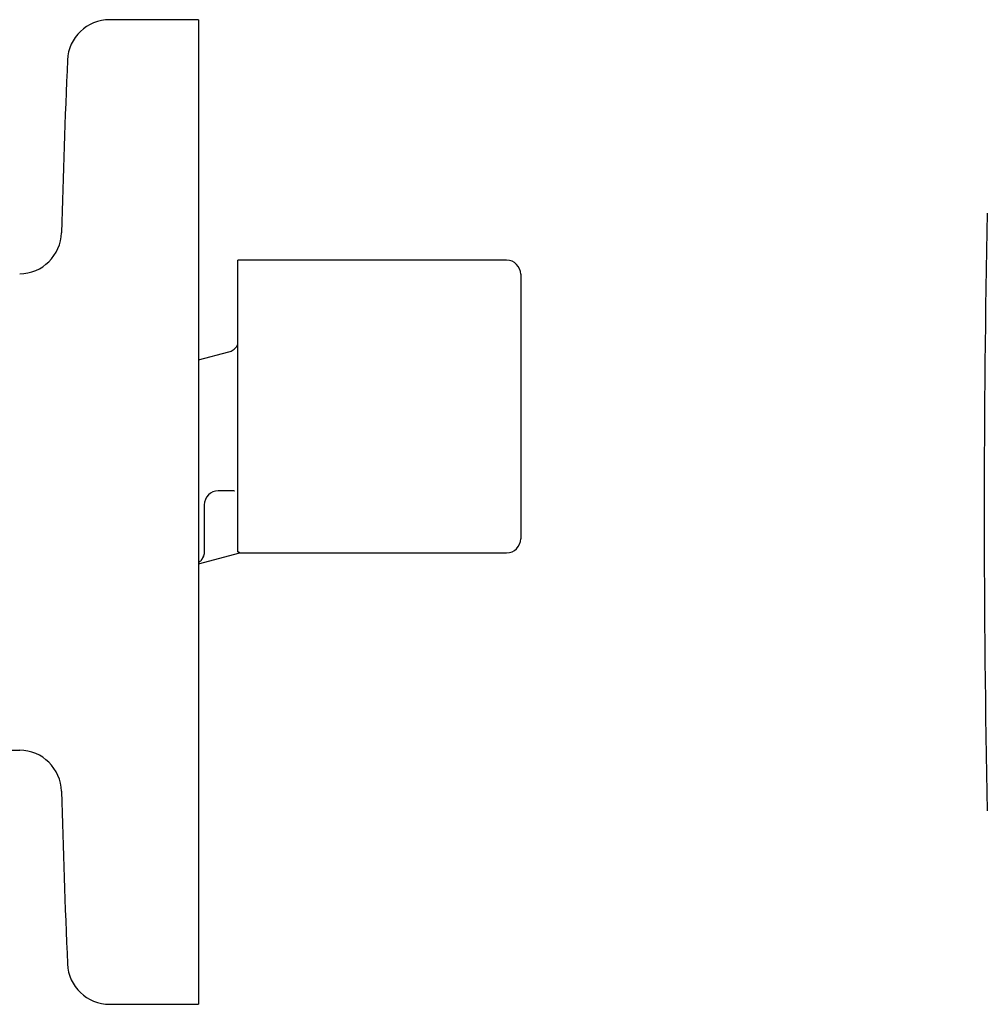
# Model space of a CAD drawing. Header units: millimetres. Extents: x 8 to 804, y 12 to 390.
# Tile 3 of 13: x 120 to 189, y 320 to 390. Entities that reach past the tile are written whole.
import ezdxf

# ---------------------------------------------------------------- set-up
doc = ezdxf.new("R2010")
doc.units = ezdxf.units.MM

msp = doc.modelspace()

# ---------------------------------------------------------------- linework, layer by layer
at = {"color": 7, "linetype": 'Continuous', "lineweight": 30}
for p, q in [((133.027, 390.095), (126.699, 390.095)), ((133.027, 390.095), (133.027, 320.095)), ((154.927, 372.995), (135.827, 372.995)), ((135.827, 352.254), (135.827, 372.995)), ((155.927, 371.995), (155.927, 362.595)), ((133.027, 365.906), (135.186, 366.484)), ((155.927, 362.595), (155.927, 353.195)), ((135.549, 356.602), (134.427, 356.602)), ((135.566, 356.603), (135.549, 356.602)), ((133.427, 355.602), (133.427, 353.429)), ((133.027, 351.412), (135.949, 352.195)), ((133.427, 352.274), (133.426, 352.267)), ((135.948, 352.195), (154.927, 352.195)), ((109.514, 338.252), (120.304, 338.158)), ((126.699, 320.095), (133.027, 320.095))]:
    msp.add_line(p, q, dxfattribs=at)
for centre, radius, start, end in [((126.699, 387.095), 3, 90, 177.54481), ((873.014, 355.095), 750, 177.544811, 178.482807), ((1188.883, 355.095), 1000, 178.783069, 181.216931), ((120.278, 375.032), 3, 270.5, 358.48281), ((154.927, 371.995), 1, 0, 90), ((134.427, 355.602), 1, 90, 180), ((154.927, 353.195), 1, 270, 360), ((120.278, 335.158), 3, 1.51719, 89.5), ((873.014, 355.095), 750, 181.517193, 182.455189), ((126.699, 323.095), 3, 182.45519, 270)]:
    msp.add_arc(centre, radius, start, end, dxfattribs=at)
for points, knots in [([(135.186, 366.484), (135.238, 366.501), (135.342, 366.534), (135.485, 366.615), (135.613, 366.717), (135.734, 366.848), (135.794, 366.955), (135.827, 367.014)], [0, 0, 0, 0, 0.1907211, 0.3814422, 0.5721633, 0.7628844, 1, 1, 1, 1]), ([(135.566, 356.603), (135.566, 356.602), (135.566, 356.602), (135.567, 356.602), (135.567, 356.602)], [0, 0, 0, 0, 0.498659, 1, 1, 1, 1]), ([(135.566, 356.603), (135.566, 356.602), (135.566, 356.602), (135.566, 356.602), (135.566, 356.602)], [0, 0, 0, 0, 0.498638, 1, 1, 1, 1]), ([(133.427, 353.429), (133.427, 353.388), (133.427, 353.307), (133.427, 353.185), (133.427, 353.066), (133.427, 352.949), (133.427, 352.835), (133.427, 352.727), (133.427, 352.626), (133.427, 352.532), (133.427, 352.443), (133.427, 352.361), (133.427, 352.311), (133.427, 352.287)], [0, 0, 0, 0, 0.09358, 0.187144, 0.280678, 0.374166, 0.467596, 0.56096, 0.648923, 0.736813, 0.824624, 0.912353, 1, 1, 1, 1]), ([(133.426, 352.274), (133.424, 352.225), (133.418, 352.118), (133.387, 352), (133.357, 351.918), (133.338, 351.872), (133.316, 351.827), (133.291, 351.783), (133.265, 351.74), (133.235, 351.697), (133.19, 351.638), (133.123, 351.564), (133.06, 351.514), (133.027, 351.488)], [0, 0, 0, 0, 0.1552401, 0.3335106, 0.3864354, 0.4402349, 0.4949136, 0.5504762, 0.6069268, 0.6642696, 0.7225084, 0.8564524, 1, 1, 1, 1]), ([(135.948, 352.195), (135.949, 352.195), (135.95, 352.195), (135.944, 352.197), (135.932, 352.203), (135.914, 352.212), (135.891, 352.223), (135.862, 352.237), (135.839, 352.249), (135.827, 352.254)], [0, 0, 0, 0, 0.037046, 0.213924, 0.391133, 0.542834, 0.694741, 0.847267, 1, 1, 1, 1]), ([(133.237, 351.7), (133.245, 351.711), (133.262, 351.736), (133.288, 351.777), (133.314, 351.825), (133.341, 351.881), (133.367, 351.944), (133.382, 351.99), (133.389, 352.013)], [0, 0, 0, 0, 0.141024, 0.288698, 0.444891, 0.617201, 0.808458, 1, 1, 1, 1])]:
    msp.add_open_spline(points, degree=3, knots=knots, dxfattribs=at)

doc.saveas('drawing.dxf')
